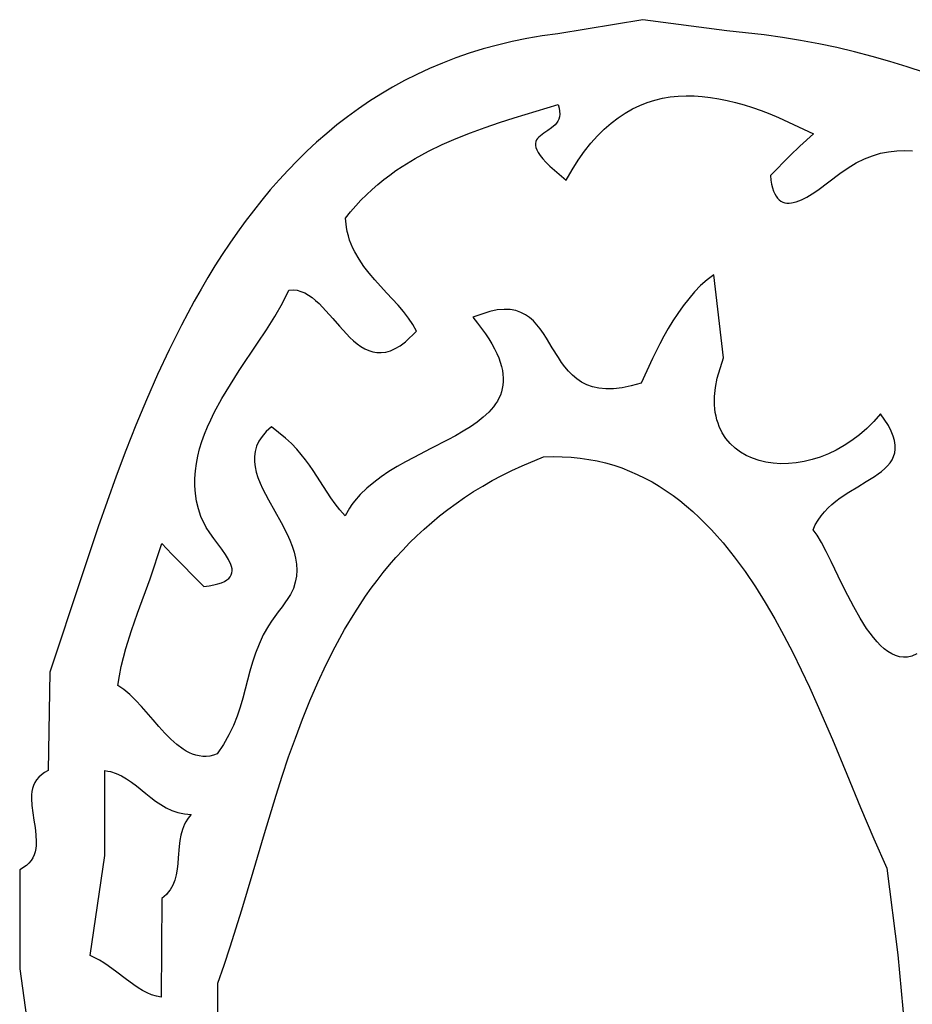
# Model space of a CAD drawing. Extents: x -38.8 to 24, y -17.1 to 3.4.
# Tile 5 of 29: x -36.466 to -35.836, y -3.074 to -2.379. Entities that reach past the tile are written whole.
import ezdxf

# ---------------------------------------------------------------- set-up
doc = ezdxf.new("R2010")
doc.units = 0

msp = doc.modelspace()

# ---------------------------------------------------------------- linework, layer by layer
at = {"color": 7, "linetype": 'CONTINUOUS'}
for p, q in [((-36.026435, -2.378553), (-36.086435, -2.388553)), ((-35.96708, -2.386426), (-36.026435, -2.378553)), ((-36.097487, -2.390062), (-36.108284, -2.39189)), ((-36.086435, -2.388553), (-36.097487, -2.390062)), ((-35.940924, -2.389183), (-35.96708, -2.386426)), ((-35.92797, -2.391006), (-35.940924, -2.389183)), ((-36.129133, -2.396474), (-36.139191, -2.399216)), ((-36.118831, -2.394029), (-36.129133, -2.396474)), ((-36.108284, -2.39189), (-36.118831, -2.394029)), ((-35.915103, -2.393123), (-35.92797, -2.391006)), ((-35.902325, -2.39553), (-35.915103, -2.393123)), ((-35.88964, -2.398225), (-35.902325, -2.39553)), ((-36.149012, -2.40225), (-36.158598, -2.405567)), ((-36.139191, -2.399216), (-36.149012, -2.40225)), ((-35.877051, -2.401204), (-35.88964, -2.398225)), ((-35.864561, -2.404464), (-35.877051, -2.401204)), ((-35.852173, -2.408004), (-35.864561, -2.404464)), ((-36.167954, -2.409162), (-36.177083, -2.413026)), ((-36.158598, -2.405567), (-36.167954, -2.409162)), ((-35.83989, -2.411819), (-35.852173, -2.408004)), ((-36.185989, -2.417154), (-36.194677, -2.421539)), ((-36.177083, -2.413026), (-36.185989, -2.417154)), ((-35.827715, -2.415908), (-35.83989, -2.411819)), ((-36.194677, -2.421539), (-36.20315, -2.426173)), ((-36.211412, -2.431049), (-36.219467, -2.436161)), ((-36.20315, -2.426173), (-36.211412, -2.431049)), ((-36.001569, -2.432518), (-35.995944, -2.432261)), ((-35.995944, -2.432261), (-35.990258, -2.432326)), ((-35.990258, -2.432326), (-35.984513, -2.432698)), ((-36.219467, -2.436161), (-36.22732, -2.441502)), ((-36.117244, -2.447829), (-36.086276, -2.438499)), ((-36.086276, -2.438499), (-36.085577, -2.440947)), ((-36.033852, -2.441583), (-36.028663, -2.439106)), ((-36.028663, -2.439106), (-36.023392, -2.437034)), ((-36.023392, -2.437034), (-36.018044, -2.435353)), ((-36.018044, -2.435353), (-36.012623, -2.434049)), ((-36.012623, -2.434049), (-36.00713, -2.433109)), ((-36.00713, -2.433109), (-36.001569, -2.432518)), ((-35.984513, -2.432698), (-35.978713, -2.433364)), ((-35.978713, -2.433364), (-35.972861, -2.434308)), ((-35.972861, -2.434308), (-35.96696, -2.435517)), ((-35.96696, -2.435517), (-35.961014, -2.436977)), ((-35.961014, -2.436977), (-35.955025, -2.438673)), ((-35.955025, -2.438673), (-35.948998, -2.440593)), ((-36.22732, -2.441502), (-36.234973, -2.447064)), ((-36.085577, -2.440947), (-36.085219, -2.443171)), ((-36.085169, -2.445188), (-36.0854, -2.447014)), ((-36.085219, -2.443171), (-36.085169, -2.445188)), ((-36.043978, -2.44781), (-36.038959, -2.44448)), ((-36.038959, -2.44448), (-36.033852, -2.441583)), ((-35.948998, -2.440593), (-35.942934, -2.442722)), ((-35.942934, -2.442722), (-35.936837, -2.445045)), ((-35.936837, -2.445045), (-35.93071, -2.447549)), ((-36.24243, -2.452841), (-36.249697, -2.458826)), ((-36.234973, -2.447064), (-36.24243, -2.452841)), ((-36.137899, -2.454642), (-36.127597, -2.451144)), ((-36.127597, -2.451144), (-36.117244, -2.447829)), ((-36.088497, -2.452772), (-36.090922, -2.454964)), ((-36.087457, -2.45153), (-36.088497, -2.452772)), ((-36.086574, -2.450168), (-36.087457, -2.45153)), ((-36.085878, -2.448669), (-36.086574, -2.450168)), ((-36.0854, -2.447014), (-36.085878, -2.448669)), ((-36.053744, -2.455827), (-36.048907, -2.451588)), ((-36.048907, -2.451588), (-36.043978, -2.44781)), ((-35.93071, -2.447549), (-35.905971, -2.459093)), ((-36.249697, -2.458826), (-36.256776, -2.465012)), ((-36.158187, -2.46237), (-36.148109, -2.458368)), ((-36.148109, -2.458368), (-36.137899, -2.454642)), ((-36.0963, -2.458671), (-36.098763, -2.460464)), ((-36.093605, -2.456884), (-36.0963, -2.458671)), ((-36.090922, -2.454964), (-36.093605, -2.456884)), ((-36.058484, -2.460541), (-36.053744, -2.455827)), ((-35.905971, -2.459093), (-35.915684, -2.467758)), ((-36.256776, -2.465012), (-36.263672, -2.471391)), ((-36.177786, -2.471395), (-36.168093, -2.466697)), ((-36.168093, -2.466697), (-36.158187, -2.46237)), ((-36.102288, -2.465888), (-36.102297, -2.467273)), ((-36.102006, -2.464626), (-36.102288, -2.465888)), ((-36.101482, -2.46347), (-36.102006, -2.464626)), ((-36.100746, -2.462403), (-36.101482, -2.46347)), ((-36.09983, -2.461407), (-36.100746, -2.462403)), ((-36.098763, -2.460464), (-36.09983, -2.461407)), ((-36.067662, -2.471452), (-36.063124, -2.465745)), ((-36.063124, -2.465745), (-36.058484, -2.460541)), ((-36.263672, -2.471391), (-36.270389, -2.477958)), ((-36.187226, -2.476511), (-36.177786, -2.471395)), ((-36.102297, -2.467273), (-36.102002, -2.468799)), ((-36.102002, -2.468799), (-36.101373, -2.470483)), ((-36.101373, -2.470483), (-36.100379, -2.472343)), ((-36.100379, -2.472343), (-36.098989, -2.474395)), ((-36.072094, -2.477677), (-36.067662, -2.471452)), ((-35.915684, -2.467758), (-35.92254, -2.474451)), ((-35.864346, -2.474548), (-35.858632, -2.472861)), ((-35.858632, -2.472861), (-35.852946, -2.471709)), ((-35.852946, -2.471709), (-35.847286, -2.471066)), ((-35.847286, -2.471066), (-35.841654, -2.470904)), ((-35.841654, -2.470904), (-35.836051, -2.471193)), ((-36.270389, -2.477958), (-36.27693, -2.484705)), ((-36.196373, -2.482093), (-36.187226, -2.476511)), ((-36.098989, -2.474395), (-36.097174, -2.476658)), ((-36.097174, -2.476658), (-36.094901, -2.479148)), ((-36.094901, -2.479148), (-36.09214, -2.481884)), ((-36.076416, -2.484434), (-36.072094, -2.477677)), ((-35.92254, -2.474451), (-35.936388, -2.488549)), ((-35.88164, -2.483106), (-35.87585, -2.479643)), ((-35.87585, -2.479643), (-35.870085, -2.476799)), ((-35.870085, -2.476799), (-35.864346, -2.474548)), ((-36.27693, -2.484705), (-36.283299, -2.491626)), ((-36.205188, -2.488188), (-36.200825, -2.485074)), ((-36.200825, -2.485074), (-36.196373, -2.482093)), ((-36.09214, -2.481884), (-36.080627, -2.491736)), ((-36.080627, -2.491736), (-36.076416, -2.484434)), ((-35.902966, -2.498833), (-35.887455, -2.487216)), ((-35.887455, -2.487216), (-35.88164, -2.483106)), ((-36.283299, -2.491626), (-36.289501, -2.498712)), ((-36.217696, -2.498398), (-36.213628, -2.494844)), ((-36.213628, -2.494844), (-36.209457, -2.491443)), ((-36.209457, -2.491443), (-36.205188, -2.488188)), ((-35.936388, -2.488549), (-35.936037, -2.491769)), ((-35.936037, -2.491769), (-35.935555, -2.494657)), ((-35.935555, -2.494657), (-35.934949, -2.497226)), ((-36.289501, -2.498712), (-36.295539, -2.505958)), ((-36.221655, -2.502109), (-36.217696, -2.498398)), ((-35.934949, -2.497226), (-35.934223, -2.499488)), ((-35.934223, -2.499488), (-35.933382, -2.501454)), ((-35.933382, -2.501454), (-35.932433, -2.503137)), ((-35.910776, -2.503759), (-35.906903, -2.50145)), ((-35.906903, -2.50145), (-35.902966, -2.498833)), ((-36.295539, -2.505958), (-36.301417, -2.513357)), ((-36.229228, -2.510028), (-36.225501, -2.505983)), ((-36.225501, -2.505983), (-36.221655, -2.502109)), ((-35.932433, -2.503137), (-35.93138, -2.504549)), ((-35.93138, -2.504549), (-35.930229, -2.505703)), ((-35.930229, -2.505703), (-35.928986, -2.506609)), ((-35.928986, -2.506609), (-35.927656, -2.507281)), ((-35.927656, -2.507281), (-35.926245, -2.50773)), ((-35.926245, -2.50773), (-35.924758, -2.507969)), ((-35.924758, -2.507969), (-35.9232, -2.50801)), ((-35.9232, -2.50801), (-35.921576, -2.507864)), ((-35.921576, -2.507864), (-35.918157, -2.507063)), ((-35.918157, -2.507063), (-35.914542, -2.505662)), ((-35.914542, -2.505662), (-35.910776, -2.503759)), ((-36.301417, -2.513357), (-36.307139, -2.5209)), ((-36.236306, -2.51865), (-36.232831, -2.514248)), ((-36.232831, -2.514248), (-36.229228, -2.510028)), ((-36.307139, -2.5209), (-36.312709, -2.528583)), ((-36.235725, -2.525091), (-36.236306, -2.51865)), ((-36.312709, -2.528583), (-36.318131, -2.536397)), ((-36.235148, -2.528177), (-36.235725, -2.525091)), ((-36.234396, -2.531178), (-36.235148, -2.528177)), ((-36.318131, -2.536397), (-36.323409, -2.544336)), ((-36.233478, -2.5341), (-36.234396, -2.531178)), ((-36.232407, -2.536946), (-36.233478, -2.5341)), ((-36.231192, -2.539721), (-36.232407, -2.536946)), ((-36.229845, -2.54243), (-36.231192, -2.539721)), ((-36.226799, -2.547662), (-36.229845, -2.54243)), ((-36.323409, -2.544336), (-36.328547, -2.552392)), ((-36.223355, -2.552679), (-36.226799, -2.547662)), ((-36.328547, -2.552392), (-36.333548, -2.56056)), ((-36.219602, -2.557513), (-36.223355, -2.552679)), ((-36.215626, -2.5622), (-36.219602, -2.557513)), ((-36.333548, -2.56056), (-36.338417, -2.568831)), ((-36.207356, -2.571268), (-36.215626, -2.5622)), ((-35.981159, -2.562202), (-35.985681, -2.566293)), ((-35.976435, -2.558553), (-35.981159, -2.562202)), ((-35.969453, -2.617348), (-35.976435, -2.558553)), ((-36.338417, -2.568831), (-36.343158, -2.5772)), ((-36.280987, -2.578645), (-36.276337, -2.569355)), ((-36.276337, -2.569355), (-36.273431, -2.569234)), ((-36.273431, -2.569234), (-36.270613, -2.569569)), ((-36.270613, -2.569569), (-36.267873, -2.570321)), ((-36.267873, -2.570321), (-36.265205, -2.571452)), ((-36.265205, -2.571452), (-36.262599, -2.572922)), ((-36.199247, -2.580156), (-36.207356, -2.571268)), ((-35.990001, -2.570763), (-35.994119, -2.575549)), ((-35.985681, -2.566293), (-35.990001, -2.570763)), ((-36.343158, -2.5772), (-36.352269, -2.5942)), ((-36.262599, -2.572922), (-36.260048, -2.574692)), ((-36.260048, -2.574692), (-36.257543, -2.576724)), ((-36.257543, -2.576724), (-36.255077, -2.578978)), ((-35.994119, -2.575549), (-35.998034, -2.58059)), ((-36.286343, -2.588006), (-36.280987, -2.578645)), ((-36.255077, -2.578978), (-36.250227, -2.583997)), ((-36.250227, -2.583997), (-36.245434, -2.589439)), ((-36.19547, -2.584618), (-36.199247, -2.580156)), ((-36.191996, -2.589139), (-36.19547, -2.584618)), ((-36.134482, -2.584474), (-36.146538, -2.588639)), ((-36.129245, -2.583436), (-36.134482, -2.584474)), ((-36.124483, -2.58303), (-36.129245, -2.583436)), ((-36.120158, -2.583209), (-36.124483, -2.58303)), ((-36.116232, -2.583926), (-36.120158, -2.583209)), ((-36.112665, -2.585132), (-36.116232, -2.583926)), ((-36.10942, -2.58678), (-36.112665, -2.585132)), ((-35.998034, -2.58059), (-36.001746, -2.585824)), ((-36.292232, -2.597442), (-36.286343, -2.588006)), ((-36.245434, -2.589439), (-36.240632, -2.59499)), ((-36.188912, -2.593751), (-36.191996, -2.589139)), ((-36.146538, -2.588639), (-36.143265, -2.592656)), ((-36.106457, -2.588822), (-36.10942, -2.58678)), ((-36.103738, -2.591211), (-36.106457, -2.588822)), ((-36.101225, -2.593899), (-36.103738, -2.591211)), ((-36.005254, -2.591187), (-36.008557, -2.596618)), ((-36.001746, -2.585824), (-36.005254, -2.591187)), ((-36.352269, -2.5942), (-36.360914, -2.611505)), ((-36.298481, -2.606958), (-36.292232, -2.597442)), ((-36.240632, -2.59499), (-36.235757, -2.600341)), ((-36.194109, -2.605972), (-36.186306, -2.59849)), ((-36.186306, -2.59849), (-36.188912, -2.593751)), ((-36.143265, -2.592656), (-36.140288, -2.596539)), ((-36.140288, -2.596539), (-36.1376, -2.600292)), ((-36.098879, -2.596838), (-36.101225, -2.593899)), ((-36.096661, -2.599981), (-36.098879, -2.596838)), ((-36.008557, -2.596618), (-36.011657, -2.602054)), ((-36.235757, -2.600341), (-36.233271, -2.602843)), ((-36.233271, -2.602843), (-36.230742, -2.605178)), ((-36.230742, -2.605178), (-36.228163, -2.607307)), ((-36.197784, -2.608683), (-36.194109, -2.605972)), ((-36.1376, -2.600292), (-36.135194, -2.603919)), ((-36.135194, -2.603919), (-36.133062, -2.607424)), ((-36.094533, -2.60328), (-36.096661, -2.599981)), ((-36.090391, -2.610156), (-36.094533, -2.60328)), ((-36.011657, -2.602054), (-36.01455, -2.607433)), ((-36.360914, -2.611505), (-36.369124, -2.62906)), ((-36.311367, -2.626253), (-36.298481, -2.606958)), ((-36.228163, -2.607307), (-36.225524, -2.609191)), ((-36.225524, -2.609191), (-36.222819, -2.61079)), ((-36.222819, -2.61079), (-36.220038, -2.612067)), ((-36.220038, -2.612067), (-36.217174, -2.612981)), ((-36.217174, -2.612981), (-36.214218, -2.613495)), ((-36.211163, -2.613568), (-36.208, -2.613163)), ((-36.208, -2.613163), (-36.204721, -2.612239)), ((-36.204721, -2.612239), (-36.201319, -2.610759)), ((-36.201319, -2.610759), (-36.197784, -2.608683)), ((-36.133062, -2.607424), (-36.131198, -2.61081)), ((-36.131198, -2.61081), (-36.129594, -2.61408)), ((-36.086145, -2.617084), (-36.090391, -2.610156)), ((-36.01455, -2.607433), (-36.019721, -2.61777)), ((-36.214218, -2.613495), (-36.211163, -2.613568)), ((-36.129594, -2.61408), (-36.128243, -2.617239)), ((-36.128243, -2.617239), (-36.127139, -2.62029)), ((-36.083886, -2.620448), (-36.086145, -2.617084)), ((-36.019721, -2.61777), (-36.027582, -2.635017)), ((-35.974017, -2.631652), (-35.969453, -2.617348)), ((-36.317658, -2.636042), (-36.311367, -2.626253)), ((-36.127139, -2.62029), (-36.126273, -2.623237)), ((-36.126273, -2.623237), (-36.125639, -2.626083)), ((-36.125639, -2.626083), (-36.12523, -2.628832)), ((-36.081486, -2.623682), (-36.083886, -2.620448)), ((-36.078906, -2.626739), (-36.081486, -2.623682)), ((-36.076106, -2.629571), (-36.078906, -2.626739)), ((-36.369124, -2.62906), (-36.37693, -2.646808)), ((-36.12523, -2.628832), (-36.125039, -2.631488)), ((-36.125039, -2.631488), (-36.125058, -2.634054)), ((-36.073049, -2.63213), (-36.076106, -2.629571)), ((-36.069696, -2.634368), (-36.073049, -2.63213)), ((-35.975273, -2.638264), (-35.974017, -2.631652)), ((-36.323618, -2.645933), (-36.317658, -2.636042)), ((-36.125698, -2.638932), (-36.126306, -2.641251)), ((-36.12528, -2.636534), (-36.125698, -2.638932)), ((-36.125058, -2.634054), (-36.12528, -2.636534)), ((-36.066008, -2.636238), (-36.069696, -2.634368)), ((-36.061947, -2.637692), (-36.066008, -2.636238)), ((-36.057474, -2.638683), (-36.061947, -2.637692)), ((-36.052551, -2.639163), (-36.057474, -2.638683)), ((-36.047139, -2.639084), (-36.052551, -2.639163)), ((-36.041199, -2.638398), (-36.047139, -2.639084)), ((-36.034693, -2.637059), (-36.041199, -2.638398)), ((-36.027582, -2.635017), (-36.034693, -2.637059)), ((-35.975886, -2.64451), (-35.975273, -2.638264)), ((-36.37693, -2.646808), (-36.384363, -2.664695)), ((-36.329074, -2.655929), (-36.323618, -2.645933)), ((-36.129191, -2.647773), (-36.130483, -2.649814)), ((-36.128059, -2.645668), (-36.129191, -2.647773)), ((-36.127095, -2.643495), (-36.128059, -2.645668)), ((-36.126306, -2.641251), (-36.127095, -2.643495)), ((-35.975962, -2.647495), (-35.975886, -2.64451)), ((-35.975888, -2.650388), (-35.975962, -2.647495)), ((-36.131928, -2.651794), (-36.135251, -2.655589)), ((-36.130483, -2.649814), (-36.131928, -2.651794)), ((-35.97567, -2.653188), (-35.975888, -2.650388)), ((-35.97531, -2.655894), (-35.97567, -2.653188)), ((-36.333852, -2.666038), (-36.331558, -2.660969)), ((-36.331558, -2.660969), (-36.329074, -2.655929)), ((-36.139102, -2.659185), (-36.143424, -2.662613)), ((-36.135251, -2.655589), (-36.139102, -2.659185)), ((-35.974813, -2.658506), (-35.97531, -2.655894)), ((-35.974182, -2.661024), (-35.974813, -2.658506)), ((-35.973422, -2.663447), (-35.974182, -2.661024)), ((-35.858726, -2.656692), (-35.863449, -2.662118)), ((-35.85312, -2.665108), (-35.858726, -2.656692)), ((-36.384363, -2.664695), (-36.391456, -2.682666)), ((-36.335934, -2.671135), (-36.333852, -2.666038)), ((-36.288601, -2.665897), (-36.292307, -2.669262)), ((-36.278695, -2.673891), (-36.288601, -2.665897)), ((-36.148159, -2.665901), (-36.153252, -2.66908)), ((-36.143424, -2.662613), (-36.148159, -2.665901)), ((-35.972537, -2.665774), (-35.973422, -2.663447)), ((-35.970404, -2.670142), (-35.972537, -2.665774)), ((-35.868402, -2.667079), (-35.873553, -2.671578)), ((-35.863449, -2.662118), (-35.868402, -2.667079)), ((-35.851161, -2.668891), (-35.85312, -2.665108)), ((-36.337781, -2.676262), (-36.335934, -2.671135)), ((-36.295274, -2.672681), (-36.29755, -2.676152)), ((-36.292307, -2.669262), (-36.295274, -2.672681)), ((-36.274564, -2.677771), (-36.278695, -2.673891)), ((-36.164279, -2.675223), (-36.176049, -2.681276)), ((-36.158644, -2.672177), (-36.164279, -2.675223)), ((-36.153252, -2.66908), (-36.158644, -2.672177)), ((-35.967816, -2.674123), (-35.970404, -2.670142)), ((-35.964804, -2.677714), (-35.967816, -2.674123)), ((-35.878873, -2.67562), (-35.88433, -2.679207)), ((-35.873553, -2.671578), (-35.878873, -2.67562)), ((-35.849728, -2.672416), (-35.851161, -2.668891)), ((-35.84879, -2.6757), (-35.849728, -2.672416)), ((-35.848321, -2.678761), (-35.84879, -2.6757)), ((-36.391456, -2.682666), (-36.398238, -2.700664)), ((-36.340687, -2.686609), (-36.339372, -2.68142)), ((-36.339372, -2.68142), (-36.337781, -2.676262)), ((-36.299183, -2.679673), (-36.300222, -2.683244)), ((-36.29755, -2.676152), (-36.299183, -2.679673)), ((-36.270888, -2.681596), (-36.274564, -2.677771)), ((-36.267597, -2.685379), (-36.270888, -2.681596)), ((-36.176049, -2.681276), (-36.188106, -2.687473)), ((-35.961398, -2.680912), (-35.964804, -2.677714)), ((-35.957631, -2.683712), (-35.961398, -2.680912)), ((-35.889893, -2.682343), (-35.895529, -2.685032)), ((-35.88433, -2.679207), (-35.889893, -2.682343)), ((-35.84867, -2.684284), (-35.84829, -2.681616)), ((-35.84829, -2.681616), (-35.848321, -2.678761)), ((-36.341702, -2.69183), (-36.340687, -2.686609)), ((-36.300222, -2.683244), (-36.300716, -2.686862)), ((-36.300716, -2.686862), (-36.300713, -2.690527)), ((-36.26462, -2.689138), (-36.267597, -2.685379)), ((-36.261888, -2.692887), (-36.26462, -2.689138)), ((-36.188106, -2.687473), (-36.194099, -2.690698)), ((-36.111706, -2.693405), (-36.09651, -2.687182)), ((-36.09651, -2.687182), (-36.089867, -2.686961)), ((-36.089867, -2.686961), (-36.083359, -2.687028)), ((-36.083359, -2.687028), (-36.076982, -2.687376)), ((-36.076982, -2.687376), (-36.070736, -2.687998)), ((-36.070736, -2.687998), (-36.064617, -2.688888)), ((-36.064617, -2.688888), (-36.058624, -2.690039)), ((-35.953532, -2.686112), (-35.957631, -2.683712)), ((-35.949134, -2.688107), (-35.953532, -2.686112)), ((-35.944468, -2.689694), (-35.949134, -2.688107)), ((-35.906902, -2.689082), (-35.912575, -2.69045)), ((-35.90121, -2.687277), (-35.906902, -2.689082)), ((-35.895529, -2.685032), (-35.90121, -2.687277)), ((-35.851984, -2.691343), (-35.850545, -2.68913)), ((-35.850545, -2.68913), (-35.849431, -2.686783)), ((-35.849431, -2.686783), (-35.84867, -2.684284)), ((-36.342397, -2.697083), (-36.341702, -2.69183)), ((-36.300713, -2.690527), (-36.300262, -2.694237)), ((-36.300262, -2.694237), (-36.29941, -2.697991)), ((-36.259329, -2.696643), (-36.261888, -2.692887)), ((-36.199993, -2.694047), (-36.20573, -2.697549)), ((-36.194099, -2.690698), (-36.199993, -2.694047)), ((-36.118981, -2.696753), (-36.111706, -2.693405)), ((-36.058624, -2.690039), (-36.052755, -2.691444)), ((-36.052755, -2.691444), (-36.047007, -2.693098)), ((-36.047007, -2.693098), (-36.041379, -2.694993)), ((-36.041379, -2.694993), (-36.035868, -2.697123)), ((-35.939564, -2.69087), (-35.944468, -2.689694)), ((-35.934453, -2.69163), (-35.939564, -2.69087)), ((-35.929168, -2.691972), (-35.934453, -2.69163)), ((-35.923739, -2.691892), (-35.929168, -2.691972)), ((-35.918198, -2.691386), (-35.923739, -2.691892)), ((-35.912575, -2.69045), (-35.918198, -2.691386)), ((-35.857959, -2.69736), (-35.85572, -2.69544)), ((-35.85572, -2.69544), (-35.853718, -2.693441)), ((-35.853718, -2.693441), (-35.851984, -2.691343)), ((-36.398238, -2.700664), (-36.404743, -2.718634)), ((-36.34275, -2.702369), (-36.342397, -2.697083)), ((-36.342739, -2.707689), (-36.34275, -2.702369)), ((-36.29941, -2.697991), (-36.298208, -2.701786)), ((-36.298208, -2.701786), (-36.296702, -2.705623)), ((-36.249435, -2.712042), (-36.259329, -2.696643)), ((-36.211253, -2.701233), (-36.216506, -2.705129)), ((-36.20573, -2.697549), (-36.211253, -2.701233)), ((-36.132907, -2.703908), (-36.126047, -2.700256)), ((-36.126047, -2.700256), (-36.118981, -2.696753)), ((-36.035868, -2.697123), (-36.030472, -2.69948)), ((-36.030472, -2.69948), (-36.025189, -2.70206)), ((-36.025189, -2.70206), (-36.020018, -2.704854)), ((-35.868727, -2.704594), (-35.863039, -2.701029)), ((-35.863039, -2.701029), (-35.860408, -2.699217)), ((-35.860408, -2.699217), (-35.857959, -2.69736)), ((-36.342342, -2.713043), (-36.342739, -2.707689)), ((-36.296702, -2.705623), (-36.294943, -2.709498)), ((-36.294943, -2.709498), (-36.290856, -2.717362)), ((-36.221431, -2.709265), (-36.225972, -2.713671)), ((-36.216506, -2.705129), (-36.221431, -2.709265)), ((-36.146029, -2.711648), (-36.139566, -2.707707)), ((-36.139566, -2.707707), (-36.132907, -2.703908)), ((-36.020018, -2.704854), (-36.014955, -2.707857)), ((-36.014955, -2.707857), (-36.009999, -2.711061)), ((-35.881015, -2.711976), (-35.874796, -2.708195)), ((-35.874796, -2.708195), (-35.868727, -2.704594)), ((-36.341539, -2.718432), (-36.342342, -2.713043)), ((-36.290856, -2.717362), (-36.286335, -2.725365)), ((-36.246695, -2.716065), (-36.249435, -2.712042)), ((-36.243708, -2.720188), (-36.246695, -2.716065)), ((-36.225972, -2.713671), (-36.230071, -2.718375)), ((-36.158381, -2.719947), (-36.152299, -2.71573)), ((-36.152299, -2.71573), (-36.146029, -2.711648)), ((-36.009999, -2.711061), (-36.005148, -2.71446)), ((-36.005148, -2.71446), (-36.0004, -2.718048)), ((-35.890124, -2.718299), (-35.887155, -2.716081)), ((-35.887155, -2.716081), (-35.881015, -2.711976)), ((-36.404743, -2.718634), (-36.411, -2.736522)), ((-36.340307, -2.723857), (-36.341539, -2.718432)), ((-36.338626, -2.729318), (-36.340307, -2.723857)), ((-36.240405, -2.724428), (-36.243708, -2.720188)), ((-36.233671, -2.723408), (-36.236715, -2.728799)), ((-36.231936, -2.720849), (-36.233671, -2.723408)), ((-36.230071, -2.718375), (-36.231936, -2.720849)), ((-36.169996, -2.728775), (-36.164278, -2.724297)), ((-36.164278, -2.724297), (-36.158381, -2.719947)), ((-36.0004, -2.718048), (-35.995752, -2.721818)), ((-35.995752, -2.721818), (-35.991202, -2.725763)), ((-35.898281, -2.725831), (-35.895716, -2.723156)), ((-35.895716, -2.723156), (-35.892987, -2.720651)), ((-35.892987, -2.720651), (-35.890124, -2.718299)), ((-36.334807, -2.736885), (-36.338626, -2.729318)), ((-36.286335, -2.725365), (-36.281768, -2.733497)), ((-36.236715, -2.728799), (-36.240405, -2.724428)), ((-36.175537, -2.73338), (-36.169996, -2.728775)), ((-35.991202, -2.725763), (-35.986749, -2.729877)), ((-35.986749, -2.729877), (-35.98239, -2.734152)), ((-35.902809, -2.731764), (-35.900655, -2.728695)), ((-35.900655, -2.728695), (-35.898281, -2.725831)), ((-36.411, -2.736522), (-36.422901, -2.771826)), ((-36.332209, -2.740765), (-36.334807, -2.736885)), ((-36.281768, -2.733497), (-36.277543, -2.741747)), ((-36.186111, -2.74295), (-36.180908, -2.738106)), ((-36.180908, -2.738106), (-36.175537, -2.73338)), ((-35.98239, -2.734152), (-35.978123, -2.738584)), ((-35.906341, -2.738591), (-35.904714, -2.735057)), ((-35.904714, -2.735057), (-35.902809, -2.731764)), ((-36.32937, -2.744659), (-36.332209, -2.740765)), ((-36.323631, -2.752336), (-36.32937, -2.744659)), ((-36.277543, -2.741747), (-36.275681, -2.745912)), ((-36.191151, -2.74791), (-36.186111, -2.74295)), ((-35.978123, -2.738584), (-35.973946, -2.743164)), ((-35.973946, -2.743164), (-35.969857, -2.747886)), ((-35.903405, -2.742493), (-35.906341, -2.738591)), ((-35.900281, -2.747682), (-35.903405, -2.742493)), ((-36.374391, -2.773163), (-36.366185, -2.748325)), ((-36.366185, -2.748325), (-36.359108, -2.755813)), ((-36.275681, -2.745912), (-36.27405, -2.750102)), ((-36.27405, -2.750102), (-36.272699, -2.754316)), ((-36.196033, -2.752981), (-36.191151, -2.74791)), ((-35.969857, -2.747886), (-35.961934, -2.757731)), ((-35.896968, -2.75393), (-35.900281, -2.747682)), ((-36.359108, -2.755813), (-36.336434, -2.778563)), ((-36.32106, -2.756042), (-36.323631, -2.752336)), ((-36.318905, -2.759609), (-36.32106, -2.756042)), ((-36.272699, -2.754316), (-36.271677, -2.758552)), ((-36.271677, -2.758552), (-36.271031, -2.762809)), ((-36.205336, -2.763443), (-36.200759, -2.75816)), ((-36.200759, -2.75816), (-36.196033, -2.752981)), ((-35.961934, -2.757731), (-35.954338, -2.768065)), ((-35.893467, -2.761009), (-35.896968, -2.75393)), ((-36.317333, -2.762999), (-36.318905, -2.759609)), ((-36.316817, -2.764616), (-36.317333, -2.762999)), ((-36.316507, -2.766174), (-36.316817, -2.764616)), ((-36.271031, -2.762809), (-36.270811, -2.767085)), ((-36.209766, -2.768827), (-36.205336, -2.763443)), ((-35.885898, -2.776751), (-35.893467, -2.761009)), ((-36.422901, -2.771826), (-36.44512, -2.838998)), ((-36.320152, -2.774024), (-36.318787, -2.772918)), ((-36.318787, -2.772918), (-36.317753, -2.771725)), ((-36.317753, -2.771725), (-36.317028, -2.770449)), ((-36.317028, -2.770449), (-36.316592, -2.769095)), ((-36.316592, -2.769095), (-36.316426, -2.767668)), ((-36.316426, -2.767668), (-36.316507, -2.766174)), ((-36.271065, -2.771379), (-36.271841, -2.77569)), ((-36.270811, -2.767085), (-36.271065, -2.771379)), ((-36.214055, -2.774308), (-36.209766, -2.768827)), ((-35.954338, -2.768065), (-35.947051, -2.778836)), ((-36.383302, -2.797529), (-36.374391, -2.773163)), ((-36.336434, -2.778563), (-36.332654, -2.77808)), ((-36.332654, -2.77808), (-36.329329, -2.777482)), ((-36.329329, -2.777482), (-36.326436, -2.776772)), ((-36.326436, -2.776772), (-36.323956, -2.775956)), ((-36.323956, -2.775956), (-36.321869, -2.775039)), ((-36.321869, -2.775039), (-36.320152, -2.774024)), ((-36.271841, -2.77569), (-36.273189, -2.780015)), ((-36.222223, -2.785549), (-36.218206, -2.779883)), ((-36.218206, -2.779883), (-36.214055, -2.774308)), ((-35.947051, -2.778836), (-35.940058, -2.789991)), ((-35.881829, -2.784956), (-35.885898, -2.776751)), ((-36.275156, -2.784354), (-36.281144, -2.793068)), ((-36.273189, -2.780015), (-36.275156, -2.784354)), ((-36.226111, -2.791301), (-36.222223, -2.785549)), ((-35.877571, -2.793081), (-35.881829, -2.784956)), ((-36.281144, -2.793068), (-36.283888, -2.796413)), ((-36.229874, -2.797137), (-36.226111, -2.791301)), ((-35.940058, -2.789991), (-35.93334, -2.801477)), ((-35.873123, -2.800897), (-35.877571, -2.793081)), ((-36.387554, -2.809814), (-36.383302, -2.797529)), ((-36.286401, -2.799733), (-36.288696, -2.803031)), ((-36.283888, -2.796413), (-36.286401, -2.799733)), ((-36.237043, -2.809044), (-36.229874, -2.797137)), ((-36.29079, -2.806308), (-36.294429, -2.812807)), ((-36.288696, -2.803031), (-36.29079, -2.806308)), ((-35.93334, -2.801477), (-35.926881, -2.813242)), ((-35.868485, -2.808177), (-35.873123, -2.800897)), ((-36.39142, -2.822318), (-36.387554, -2.809814)), ((-36.294429, -2.812807), (-36.297435, -2.819245)), ((-36.243762, -2.821243), (-36.237043, -2.809044)), ((-35.926881, -2.813242), (-35.920665, -2.825231)), ((-35.866095, -2.811544), (-35.868485, -2.808177)), ((-35.863657, -2.814692), (-35.866095, -2.811544)), ((-35.861172, -2.817591), (-35.863657, -2.814692)), ((-36.297435, -2.819245), (-36.299927, -2.825636)), ((-36.250066, -2.833704), (-36.243762, -2.821243)), ((-35.858639, -2.820214), (-35.861172, -2.817591)), ((-35.856058, -2.822532), (-35.858639, -2.820214)), ((-36.393149, -2.828687), (-36.39142, -2.822318)), ((-36.299927, -2.825636), (-36.302023, -2.831994)), ((-35.920665, -2.825231), (-35.914674, -2.837393)), ((-35.853429, -2.824516), (-35.856058, -2.822532)), ((-35.850753, -2.826138), (-35.853429, -2.824516)), ((-35.848029, -2.827369), (-35.850753, -2.826138)), ((-35.845257, -2.828181), (-35.848029, -2.827369)), ((-35.842438, -2.828546), (-35.845257, -2.828181)), ((-35.83957, -2.828434), (-35.842438, -2.828546)), ((-35.836655, -2.827817), (-35.83957, -2.828434)), ((-35.833026, -2.826268), (-35.836655, -2.827817)), ((-36.396085, -2.841728), (-36.394712, -2.835152)), ((-36.394712, -2.835152), (-36.393149, -2.828687)), ((-36.302023, -2.831994), (-36.30384, -2.838332)), ((-36.255988, -2.8464), (-36.250066, -2.833704)), ((-36.44512, -2.838998), (-36.446435, -2.908553)), ((-36.397243, -2.848428), (-36.396085, -2.841728)), ((-36.30384, -2.838332), (-36.305497, -2.844666)), ((-35.914674, -2.837393), (-35.908892, -2.849674)), ((-36.392927, -2.851386), (-36.397243, -2.848428)), ((-36.305497, -2.844666), (-36.308799, -2.857375)), ((-36.261563, -2.859303), (-36.255988, -2.8464)), ((-36.388697, -2.854959), (-36.392927, -2.851386)), ((-36.384531, -2.859018), (-36.388697, -2.854959)), ((-35.908892, -2.849674), (-35.903302, -2.862022)), ((-36.380411, -2.863433), (-36.384531, -2.859018)), ((-36.308799, -2.857375), (-36.310681, -2.86378)), ((-36.266823, -2.872385), (-36.261563, -2.859303)), ((-35.903302, -2.862022), (-35.892631, -2.886707)), ((-36.372223, -2.87281), (-36.380411, -2.863433)), ((-36.312873, -2.870236), (-36.315495, -2.876758)), ((-36.310681, -2.86378), (-36.312873, -2.870236)), ((-36.368116, -2.877512), (-36.372223, -2.87281)), ((-36.315495, -2.876758), (-36.318662, -2.88336)), ((-36.271803, -2.885617), (-36.266823, -2.872385)), ((-36.363973, -2.88205), (-36.368116, -2.877512)), ((-36.359774, -2.886295), (-36.363973, -2.88205)), ((-36.318662, -2.88336), (-36.322495, -2.890056)), ((-36.355498, -2.890115), (-36.359774, -2.886295)), ((-36.351126, -2.893382), (-36.355498, -2.890115)), ((-36.322495, -2.890056), (-36.327109, -2.896861)), ((-36.276537, -2.898972), (-36.271803, -2.885617)), ((-35.892631, -2.886707), (-35.882525, -2.911024)), ((-36.348897, -2.894767), (-36.351126, -2.893382)), ((-36.346637, -2.895965), (-36.348897, -2.894767)), ((-36.344343, -2.89696), (-36.346637, -2.895965)), ((-36.342011, -2.897734), (-36.344343, -2.89696)), ((-36.33964, -2.898273), (-36.342011, -2.897734)), ((-36.329714, -2.897745), (-36.332267, -2.898312)), ((-36.327109, -2.896861), (-36.329714, -2.897745)), ((-36.337228, -2.89856), (-36.33964, -2.898273)), ((-36.334771, -2.898578), (-36.337228, -2.89856)), ((-36.332267, -2.898312), (-36.334771, -2.898578)), ((-36.281059, -2.912421), (-36.276537, -2.898972)), ((-36.451149, -2.911493), (-36.452974, -2.913184)), ((-36.448977, -2.909946), (-36.451149, -2.911493)), ((-36.446435, -2.908553), (-36.448977, -2.909946)), ((-36.406435, -2.908553), (-36.404303, -2.908873)), ((-36.406435, -2.968553), (-36.406435, -2.908553)), ((-36.406435, -2.908553), (-36.406435, -2.908553)), ((-36.404303, -2.908873), (-36.402237, -2.90933)), ((-36.402237, -2.90933), (-36.398283, -2.910619)), ((-36.398283, -2.910619), (-36.394531, -2.912341)), ((-35.882525, -2.911024), (-35.872851, -2.934551)), ((-36.455683, -2.916954), (-36.456618, -2.919013)), ((-36.454477, -2.915007), (-36.455683, -2.916954)), ((-36.452974, -2.913184), (-36.454477, -2.915007)), ((-36.394531, -2.912341), (-36.390939, -2.914423)), ((-36.390939, -2.914423), (-36.387466, -2.916787)), ((-36.387466, -2.916787), (-36.384071, -2.919356)), ((-36.285402, -2.925936), (-36.281059, -2.912421)), ((-36.458035, -2.925766), (-36.458128, -2.928173)), ((-36.457769, -2.923429), (-36.458035, -2.925766)), ((-36.457305, -2.921175), (-36.457769, -2.923429)), ((-36.456618, -2.919013), (-36.457305, -2.921175)), ((-36.384071, -2.919356), (-36.37735, -2.924809)), ((-36.37735, -2.924809), (-36.37394, -2.92754)), ((-36.293686, -2.953053), (-36.285402, -2.925936)), ((-36.458128, -2.928173), (-36.457894, -2.933163)), ((-36.37394, -2.92754), (-36.370443, -2.930172)), ((-36.370443, -2.930172), (-36.366816, -2.932629)), ((-36.366816, -2.932629), (-36.363019, -2.934835)), ((-36.457894, -2.933163), (-36.457263, -2.938317)), ((-36.457263, -2.938317), (-36.456435, -2.943553)), ((-36.363019, -2.934835), (-36.359011, -2.936714)), ((-36.359011, -2.936714), (-36.354748, -2.938188)), ((-36.354748, -2.938188), (-36.350192, -2.939184)), ((-36.350192, -2.939184), (-36.345299, -2.939623)), ((-36.345299, -2.939623), (-36.346725, -2.941261)), ((-35.872851, -2.934551), (-35.863473, -2.956863)), ((-36.456435, -2.943553), (-36.455607, -2.948789)), ((-36.35003, -2.946495), (-36.351543, -2.950208)), ((-36.349078, -2.944701), (-36.35003, -2.946495)), ((-36.347981, -2.942955), (-36.349078, -2.944701)), ((-36.346725, -2.941261), (-36.347981, -2.942955)), ((-36.455607, -2.948789), (-36.454976, -2.953943)), ((-36.351543, -2.950208), (-36.352616, -2.954062)), ((-36.301661, -2.980098), (-36.293686, -2.953053)), ((-36.454976, -2.953943), (-36.454742, -2.958933)), ((-36.454742, -2.958933), (-36.454835, -2.96134)), ((-36.353346, -2.958021), (-36.353827, -2.962053)), ((-36.352616, -2.954062), (-36.353346, -2.958021)), ((-35.863473, -2.956863), (-35.854259, -2.97754)), ((-36.455565, -2.965931), (-36.456252, -2.968093)), ((-36.455101, -2.963677), (-36.455565, -2.965931)), ((-36.454835, -2.96134), (-36.455101, -2.963677)), ((-36.353827, -2.962053), (-36.354432, -2.970198)), ((-36.459896, -2.973922), (-36.461721, -2.975613)), ((-36.458393, -2.972099), (-36.459896, -2.973922)), ((-36.457187, -2.970152), (-36.458393, -2.972099)), ((-36.456252, -2.968093), (-36.457187, -2.970152)), ((-36.416685, -3.039212), (-36.406435, -2.968553)), ((-36.354747, -2.974244), (-36.355199, -2.978227)), ((-36.354432, -2.970198), (-36.354747, -2.974244)), ((-36.461721, -2.975613), (-36.466435, -2.978553)), ((-36.466435, -2.978553), (-36.466435, -3.048553)), ((-36.355199, -2.978227), (-36.355885, -2.982113)), ((-36.309597, -3.006846), (-36.301661, -2.980098)), ((-35.854259, -2.97754), (-35.846435, -3.038553)), ((-36.356899, -2.985868), (-36.358339, -2.989458)), ((-36.355885, -2.982113), (-36.356899, -2.985868)), ((-36.361507, -2.994462), (-36.362879, -2.996011)), ((-36.3603, -2.992851), (-36.361507, -2.994462)), ((-36.359248, -2.991181), (-36.3603, -2.992851)), ((-36.358339, -2.989458), (-36.359248, -2.991181)), ((-36.366172, -2.998905), (-36.366435, -3.068553)), ((-36.362879, -2.996011), (-36.366172, -2.998905)), ((-36.317765, -3.033073), (-36.309597, -3.006846)), ((-36.32202, -3.04592), (-36.317765, -3.033073)), ((-36.410183, -3.042306), (-36.416685, -3.039212)), ((-36.407046, -3.044205), (-36.410183, -3.042306)), ((-35.846435, -3.038553), (-35.836435, -3.148553)), ((-36.466435, -3.048553), (-36.456435, -3.118553)), ((-36.403967, -3.046278), (-36.407046, -3.044205)), ((-36.397927, -3.050772), (-36.403967, -3.046278)), ((-36.391949, -3.055431), (-36.397927, -3.050772)), ((-36.326435, -3.058553), (-36.32202, -3.04592)), ((-36.385923, -3.059895), (-36.391949, -3.055431)), ((-36.382856, -3.061943), (-36.385923, -3.059895)), ((-36.379736, -3.063809), (-36.382856, -3.061943)), ((-36.376548, -3.065447), (-36.379736, -3.063809)), ((-36.326435, -3.118553), (-36.326435, -3.058553)), ((-36.373277, -3.066814), (-36.376548, -3.065447)), ((-36.369911, -3.067864), (-36.373277, -3.066814)), ((-36.366435, -3.068553), (-36.369911, -3.067864))]:
    msp.add_line(p, q, dxfattribs=at)

doc.saveas('drawing.dxf')
